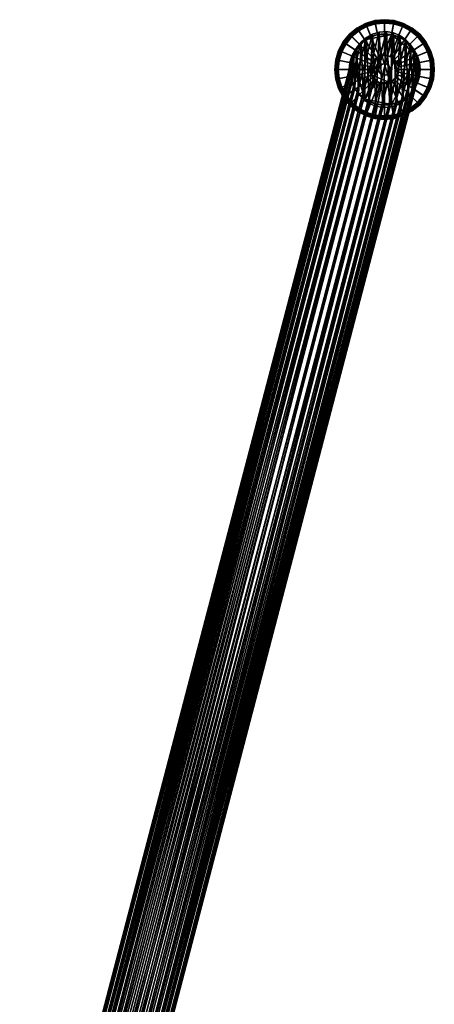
# Model space of a CAD drawing. Header units: millimetres. Extents: x -735 to 735, y -989 to 989.
# Tile 256 of 256: x 444 to 735, y 298 to 989. Entities that reach past the tile are written whole.
import ezdxf

# ---------------------------------------------------------------- set-up
doc = ezdxf.new("R2010")
doc.units = ezdxf.units.MM
doc.layers.add('kostra', color=7, linetype='Continuous')

msp = doc.modelspace()

# ---------------------------------------------------------------- meshes
at = {"layer": 'kostra'}
mesh = msp.add_polyface(dxfattribs=at)
corners = [(686.14, 974.79), (704.9, 978.52), (686.14, 933.21), (695.15, 978.52), (690.46, 977.1), (676.93, 963.57), (679.24, 967.89), (682.35, 971.68), (690.79, 957.83, 17), (692.96, 961.07, 17), (691.71, 959.56, 17), (690.22, 955.95, 17), (690.79, 950.17, 17), (694.47, 962.31, 17), (698.08, 963.81, 17), (696.2, 963.24, 17), (701.98, 963.81, 17), (700.03, 964, 17), (686.14, 974.79, 3), (686.14, 974.79), (682.35, 971.68), (682.35, 971.68, 3), (690.46, 977.1, 3), (690.46, 977.1), (695.15, 978.52, 3), (695.15, 978.52), (700.03, 979, 3), (700.03, 979), (692.96, 961.07, 17), (676.34, 977.69, 7.6), (672.17, 972.61, 7.6), (691.71, 959.56, 17), (681.91, 981.12, 3), (686.14, 974.79, 3), (682.35, 971.68, 3), (676.97, 977.06, 3), (694.47, 962.31, 17), (681.42, 981.85, 7.6), (687.55, 984.13, 3), (690.46, 977.1, 3), (687.25, 984.86, 3.13), (681.47, 981.77, 3.13), (686.97, 985.54, 3.55), (681.06, 982.38, 3.55), (686.76, 986.04, 4.19), (680.76, 982.83, 4.19), (686.65, 986.3, 4.93), (680.61, 983.07, 4.93), (686.64, 986.31, 5.73), (680.6, 983.08, 5.73), (686.75, 986.07, 6.53), (680.74, 982.86, 6.53), (686.95, 985.58, 7.19), (681.04, 982.42, 7.19), (687.21, 984.95, 7.6), (696.2, 963.24, 17), (693.66, 985.99, 3), (695.15, 978.52, 3), (693.51, 986.76, 3.13), (693.37, 987.48, 3.55), (693.26, 988.01, 4.19), (693.21, 988.29, 4.93), (693.2, 988.3, 5.73), (693.26, 988.04, 6.53), (693.36, 987.52, 7.19), (693.49, 986.86, 7.6), (698.08, 963.81, 17), (700.03, 986.61, 3), (700.03, 979, 3), (700.03, 987.4, 3.13), (700.03, 988.13, 3.55), (700.03, 988.68, 4.19), (700.03, 988.96, 4.93), (700.03, 988.98, 5.73), (700.03, 988.71, 6.53), (700.03, 988.18, 7.19), (700.03, 987.5, 7.6), (700.03, 964, 17), (696.33, 955.53, 22), (696.33, 955.53, 17), (696.03, 954, 17), (696.03, 954, 22), (697.2, 956.83, 22), (697.2, 956.83, 17), (698.5, 957.7, 22), (698.5, 957.7, 17), (700.03, 958, 22), (700.03, 958, 17)]
mesh.append_faces([[corners[k] for k in face] for face in [(0, 1, 2, 2), (3, 0, 4, 4), (3, 1, 0, 0), (5, 6, 0, 0), (6, 7, 0, 0), (0, 2, 5, 5), (8, 9, 10, 10), (11, 12, 8, 8), (13, 9, 12, 12), (13, 14, 15, 15), (8, 12, 9, 9), (12, 14, 13, 13), (16, 17, 14, 14), (18, 19, 20, 21), (22, 23, 19, 18), (24, 25, 23, 22), (26, 27, 25, 24), (28, 29, 30, 31), (32, 33, 34, 35), (36, 37, 29, 28), (38, 39, 33, 32), (40, 38, 32, 41), (42, 40, 41, 43), (44, 42, 43, 45), (46, 44, 45, 47), (48, 46, 47, 49), (50, 48, 49, 51), (52, 50, 51, 53), (54, 52, 53, 37), (55, 54, 37, 36), (56, 57, 39, 38), (58, 56, 38, 40), (59, 58, 40, 42), (60, 59, 42, 44), (61, 60, 44, 46), (62, 61, 46, 48), (63, 62, 48, 50), (64, 63, 50, 52), (65, 64, 52, 54), (66, 65, 54, 55), (67, 68, 57, 56), (69, 67, 56, 58), (70, 69, 58, 59), (71, 70, 59, 60), (72, 71, 60, 61), (73, 72, 61, 62), (74, 73, 62, 63), (75, 74, 63, 64), (76, 75, 64, 65), (77, 76, 65, 66), (78, 79, 80, 81), (82, 83, 79, 78), (84, 85, 83, 82), (86, 87, 85, 84)]])
mesh = msp.add_polyface(dxfattribs=at)
corners = [(713.92, 974.79), (704.9, 978.52), (709.59, 977.1), (723.12, 963.57), (695.15, 978.52), (700.03, 979), (704.9, 978.52, 3), (704.9, 978.52), (700.03, 979), (700.03, 979, 3), (709.59, 977.1, 3), (709.59, 977.1), (713.92, 974.79, 3), (713.92, 974.79), (717.71, 971.68, 3), (717.71, 971.68), (706.39, 985.99, 3), (704.9, 978.52, 3), (700.03, 979, 3), (700.03, 986.61, 3), (706.54, 986.76, 3.13), (700.03, 987.4, 3.13), (706.69, 987.48, 3.55), (700.03, 988.13, 3.55), (706.79, 988.01, 4.19), (700.03, 988.68, 4.19), (706.85, 988.29, 4.93), (700.03, 988.96, 4.93), (706.85, 988.3, 5.73), (700.03, 988.98, 5.73), (706.8, 988.04, 6.53), (700.03, 988.71, 6.53), (706.7, 987.52, 7.19), (700.03, 988.18, 7.19), (706.56, 986.86, 7.6), (700.03, 987.5, 7.6), (701.98, 963.81, 17), (700.03, 964, 17), (712.51, 984.13, 3), (709.59, 977.1, 3), (712.81, 984.86, 3.13), (713.09, 985.54, 3.55), (713.3, 986.04, 4.19), (713.41, 986.3, 4.93), (713.41, 986.31, 5.73), (713.31, 986.07, 6.53), (713.11, 985.58, 7.19), (712.85, 984.95, 7.6), (703.85, 963.24, 17), (718.15, 981.12, 3), (713.92, 974.79, 3), (718.58, 981.77, 3.13), (718.99, 982.38, 3.55), (719.29, 982.83, 4.19), (719.45, 983.07, 4.93), (719.46, 983.08, 5.73), (719.31, 982.86, 6.53), (719.02, 982.42, 7.19), (718.64, 981.85, 7.6), (705.58, 962.31, 17), (723.09, 977.06, 3), (717.71, 971.68, 3), (723.64, 977.62, 3.13), (724.16, 978.14, 3.55), (724.55, 978.52, 4.19), (724.75, 978.72, 4.93), (724.76, 978.73, 5.73), (724.57, 978.54, 6.53), (724.2, 978.17, 7.19), (723.72, 977.69, 7.6), (727.8, 972.55, 3.13), (727.15, 972.12, 3), (728.41, 972.96, 3.55), (728.86, 973.27, 4.19), (729.09, 973.42, 4.93), (729.11, 973.43, 5.73), (728.89, 973.28, 6.53), (728.45, 972.99, 7.19), (727.88, 972.61, 7.6)]
mesh.append_faces([[corners[k] for k in face] for face in [(0, 1, 2, 2), (0, 3, 1, 1), (4, 5, 1, 1), (6, 7, 8, 9), (10, 11, 7, 6), (12, 13, 11, 10), (14, 15, 13, 12), (16, 17, 18, 19), (20, 16, 19, 21), (22, 20, 21, 23), (24, 22, 23, 25), (26, 24, 25, 27), (28, 26, 27, 29), (30, 28, 29, 31), (32, 30, 31, 33), (34, 32, 33, 35), (36, 34, 35, 37), (38, 39, 17, 16), (40, 38, 16, 20), (41, 40, 20, 22), (42, 41, 22, 24), (43, 42, 24, 26), (44, 43, 26, 28), (45, 44, 28, 30), (46, 45, 30, 32), (47, 46, 32, 34), (48, 47, 34, 36), (49, 50, 39, 38), (51, 49, 38, 40), (52, 51, 40, 41), (53, 52, 41, 42), (54, 53, 42, 43), (55, 54, 43, 44), (56, 55, 44, 45), (57, 56, 45, 46), (58, 57, 46, 47), (59, 58, 47, 48), (60, 61, 50, 49), (62, 60, 49, 51), (63, 62, 51, 52), (64, 63, 52, 53), (65, 64, 53, 54), (66, 65, 54, 55), (67, 66, 55, 56), (68, 67, 56, 57), (69, 68, 57, 58), (70, 71, 60, 62), (72, 70, 62, 63), (73, 72, 63, 64), (74, 73, 64, 65), (75, 74, 65, 66), (76, 75, 66, 67), (77, 76, 67, 68), (78, 77, 68, 69)]])
mesh = msp.add_polyface(dxfattribs=at)
corners = [(676.93, 963.57), (675.51, 949.12), (675.03, 954), (675.51, 958.88), (675.51, 958.88, 3), (675.51, 958.88), (675.03, 954), (675.03, 954, 3), (676.93, 963.57, 3), (676.93, 963.57), (679.24, 967.89, 3), (679.24, 967.89), (682.35, 971.68, 3), (682.35, 971.68), (668.04, 960.36, 3), (675.51, 958.88, 3), (675.03, 954, 3), (667.41, 954, 3), (667.27, 960.52, 3.13), (666.63, 954, 3.13), (666.55, 960.66, 3.55), (665.89, 954, 3.55), (666.01, 960.77, 4.19), (665.35, 954, 4.19), (665.74, 960.82, 4.93), (665.07, 954, 4.93), (665.72, 960.82, 5.73), (665.05, 954, 5.73), (665.99, 960.77, 6.53), (665.32, 954, 6.53), (666.51, 960.67, 7.19), (665.85, 954, 7.19), (667.17, 960.54, 7.6), (666.53, 954, 7.6), (690.22, 955.95, 17), (690.03, 954, 17), (669.9, 966.48, 3), (676.93, 963.57, 3), (669.17, 966.78, 3.13), (668.49, 967.06, 3.55), (667.99, 967.27, 4.19), (667.73, 967.38, 4.93), (667.71, 967.38, 5.73), (667.96, 967.28, 6.53), (668.45, 967.08, 7.19), (669.08, 966.82, 7.6), (690.79, 957.83, 17), (672.91, 972.12, 3), (679.24, 967.89, 3), (672.26, 972.55, 3.13), (671.65, 972.96, 3.55), (671.19, 973.27, 4.19), (670.96, 973.42, 4.93), (670.95, 973.43, 5.73), (671.17, 973.28, 6.53), (671.61, 972.99, 7.19), (672.17, 972.61, 7.6), (691.71, 959.56, 17), (676.97, 977.06, 3), (682.35, 971.68, 3), (676.41, 977.62, 3.13), (675.89, 978.14, 3.55), (675.51, 978.52, 4.19), (675.31, 978.72, 4.93), (675.3, 978.73, 5.73), (675.49, 978.54, 6.53), (675.86, 978.17, 7.19), (676.34, 977.69, 7.6), (681.47, 981.77, 3.13), (681.91, 981.12, 3), (681.06, 982.38, 3.55), (680.76, 982.83, 4.19), (680.61, 983.07, 4.93), (680.6, 983.08, 5.73), (680.74, 982.86, 6.53), (681.04, 982.42, 7.19), (681.42, 981.85, 7.6)]
mesh.append_faces([[corners[k] for k in face] for face in [(0, 1, 2, 2), (2, 3, 0, 0), (4, 5, 6, 7), (8, 9, 5, 4), (10, 11, 9, 8), (12, 13, 11, 10), (14, 15, 16, 17), (18, 14, 17, 19), (20, 18, 19, 21), (22, 20, 21, 23), (24, 22, 23, 25), (26, 24, 25, 27), (28, 26, 27, 29), (30, 28, 29, 31), (32, 30, 31, 33), (34, 32, 33, 35), (36, 37, 15, 14), (38, 36, 14, 18), (39, 38, 18, 20), (40, 39, 20, 22), (41, 40, 22, 24), (42, 41, 24, 26), (43, 42, 26, 28), (44, 43, 28, 30), (45, 44, 30, 32), (46, 45, 32, 34), (47, 48, 37, 36), (49, 47, 36, 38), (50, 49, 38, 39), (51, 50, 39, 40), (52, 51, 40, 41), (53, 52, 41, 42), (54, 53, 42, 43), (55, 54, 43, 44), (56, 55, 44, 45), (57, 56, 45, 46), (58, 59, 48, 47), (60, 58, 47, 49), (61, 60, 49, 50), (62, 61, 50, 51), (63, 62, 51, 52), (64, 63, 52, 53), (65, 64, 53, 54), (66, 65, 54, 55), (67, 66, 55, 56), (68, 69, 58, 60), (70, 68, 60, 61), (71, 70, 61, 62), (72, 71, 62, 63), (73, 72, 63, 64), (74, 73, 64, 65), (75, 74, 65, 66), (76, 75, 66, 67)]])
mesh = msp.add_polyface(dxfattribs=at)
corners = [(704.9, 929.48), (686.14, 933.21), (704.9, 978.52), (723.12, 963.57), (724.55, 958.88), (725.03, 954), (713.92, 974.79), (720.81, 967.89), (717.71, 971.68), (701.98, 963.81, 17), (698.08, 963.81, 17), (703.85, 944.76, 17), (709.27, 950.17, 17), (710.03, 954, 17), (709.84, 955.95, 17), (705.58, 962.31, 17), (703.85, 963.24, 17), (707.1, 961.07, 17), (709.27, 957.83, 17), (708.34, 959.56, 17), (720.81, 967.89, 3), (720.81, 967.89), (717.71, 971.68), (717.71, 971.68, 3), (723.12, 963.57, 3), (723.12, 963.57), (724.55, 958.88, 3), (724.55, 958.88), (725.03, 954, 3), (725.03, 954), (707.1, 961.07, 17), (723.72, 977.69, 7.6), (718.64, 981.85, 7.6), (705.58, 962.31, 17), (727.15, 972.12, 3), (720.81, 967.89, 3), (717.71, 971.68, 3), (723.09, 977.06, 3), (708.34, 959.56, 17), (727.88, 972.61, 7.6), (730.16, 966.48, 3), (723.12, 963.57, 3), (730.88, 966.78, 3.13), (727.8, 972.55, 3.13), (731.56, 967.06, 3.55), (728.41, 972.96, 3.55), (732.07, 967.27, 4.19), (728.86, 973.27, 4.19), (732.32, 967.38, 4.93), (729.09, 973.42, 4.93), (732.34, 967.38, 5.73), (729.11, 973.43, 5.73), (732.09, 967.28, 6.53), (728.89, 973.28, 6.53), (731.6, 967.08, 7.19), (728.45, 972.99, 7.19), (730.98, 966.82, 7.6), (709.27, 957.83, 17), (732.02, 960.36, 3), (724.55, 958.88, 3), (732.78, 960.52, 3.13), (733.51, 960.66, 3.55), (734.04, 960.77, 4.19), (734.31, 960.82, 4.93), (734.33, 960.82, 5.73), (734.07, 960.77, 6.53), (733.55, 960.67, 7.19), (732.88, 960.54, 7.6), (709.84, 955.95, 17), (732.64, 954, 3), (725.03, 954, 3), (733.43, 954, 3.13), (734.16, 954, 3.55), (734.71, 954, 4.19), (734.98, 954, 4.93), (735, 954, 5.73), (734.74, 954, 6.53), (734.21, 954, 7.19), (733.53, 954, 7.6), (710.03, 954, 17), (701.56, 957.7, 22), (701.56, 957.7, 17), (700.03, 958, 17), (700.03, 958, 22), (702.86, 956.83, 22), (702.86, 956.83, 17), (703.72, 955.53, 22), (703.72, 955.53, 17), (704.03, 954, 22), (704.03, 954, 17)]
mesh.append_faces([[corners[k] for k in face] for face in [(0, 1, 2, 2), (3, 4, 5, 5), (3, 6, 7, 7), (6, 8, 7, 7), (3, 0, 2, 2), (9, 10, 11, 11), (12, 13, 14, 14), (9, 15, 16, 16), (17, 14, 18, 18), (18, 19, 17, 17), (17, 15, 12, 12), (12, 14, 17, 17), (20, 21, 22, 23), (24, 25, 21, 20), (26, 27, 25, 24), (28, 29, 27, 26), (30, 31, 32, 33), (34, 35, 36, 37), (38, 39, 31, 30), (40, 41, 35, 34), (42, 40, 34, 43), (44, 42, 43, 45), (46, 44, 45, 47), (48, 46, 47, 49), (50, 48, 49, 51), (52, 50, 51, 53), (54, 52, 53, 55), (56, 54, 55, 39), (57, 56, 39, 38), (58, 59, 41, 40), (60, 58, 40, 42), (61, 60, 42, 44), (62, 61, 44, 46), (63, 62, 46, 48), (64, 63, 48, 50), (65, 64, 50, 52), (66, 65, 52, 54), (67, 66, 54, 56), (68, 67, 56, 57), (69, 70, 59, 58), (71, 69, 58, 60), (72, 71, 60, 61), (73, 72, 61, 62), (74, 73, 62, 63), (75, 74, 63, 64), (76, 75, 64, 65), (77, 76, 65, 66), (78, 77, 66, 67), (79, 78, 67, 68), (80, 81, 82, 83), (84, 85, 81, 80), (86, 87, 85, 84), (88, 89, 87, 86)]])
mesh = msp.add_polyface(dxfattribs=at)
corners = [(687.22, 976.52, 18.43), (683.47, 973.27, 17.97), (450.54, 81.53, 1919.26), (443.91, 70.36, 1913.2), (678.19, 964.99, 17.32), (676.73, 960.27, 17.14), (681.78, 936.73, 17.76), (685.19, 933.07, 18.18), (450.54, 50.61, 1904.75), (689.27, 930.19, 18.68), (693.87, 928.25, 19.24), (458.67, 45.36, 1903.28), (454.37, 47.59, 1903.8), (676.09, 955.38, 17.06), (445.19, 58.27, 1907.69), (676.28, 950.41, 17.08), (677.3, 945.55, 17.21), (443.91, 62.4, 1909.47), (447.42, 54.25, 1906.08), (679.14, 940.93, 17.44), (718.28, 971.27, 22.24), (714.86, 974.93, 21.82), (484.48, 79.92, 1922.67), (706.18, 979.75, 20.76), (701.27, 980.61, 20.15), (471.88, 86.56, 1924.24), (720.92, 967.07, 22.56), (487.6, 76.28, 1921.35), (722.76, 962.45, 22.79), (489.83, 72.26, 1919.73), (723.78, 957.59, 22.92), (723.97, 952.62, 22.94), (491.11, 68.13, 1917.95), (491.11, 60.17, 1914.22), (721.86, 943.01, 22.68), (723.32, 947.73, 22.86), (716.58, 934.73, 22.03), (484.48, 49.01, 1908.16), (712.83, 931.48, 21.57), (708.49, 929.07, 21.04), (476.34, 44.52, 1905.06), (703.73, 927.68, 20.46), (471.88, 43.56, 1904.06), (698.79, 927.39, 19.85), (480.64, 46.35, 1906.45), (719.6, 938.63, 22.4), (489.83, 56.17, 1912.18), (487.6, 52.35, 1910.12), (463.14, 43.98, 1903.18), (680.45, 969.37, 17.6), (445.19, 74.37, 1915.24), (447.42, 78.18, 1917.3), (454.37, 84.19, 1920.98), (696.32, 980.32, 19.54), (458.67, 86.01, 1922.36), (463.14, 86.97, 1923.36), (691.56, 978.93, 18.96), (467.51, 87.13, 1923.97), (710.78, 977.81, 21.32), (476.34, 85.18, 1924.14), (480.64, 82.94, 1923.62)]
mesh.append_faces([[corners[k] for k in face] for face in [(0, 1, 2, 2), (3, 4, 5, 5), (6, 7, 8, 8), (9, 10, 11, 11), (7, 9, 12, 12), (3, 5, 13, 13), (14, 15, 16, 16), (17, 13, 15, 15), (6, 18, 19, 19), (14, 16, 19, 19), (20, 21, 22, 22), (23, 24, 25, 25), (26, 20, 27, 27), (28, 29, 30, 30), (31, 30, 32, 32), (33, 34, 35, 35), (31, 33, 35, 35), (36, 37, 38, 38), (39, 40, 41, 41), (41, 42, 43, 43), (44, 39, 38, 38), (45, 34, 46, 46), (36, 45, 47, 47), (43, 48, 10, 10), (49, 50, 51, 51), (4, 3, 50, 50), (0, 2, 52, 52), (53, 54, 55, 55), (56, 52, 54, 54), (1, 51, 2, 2), (24, 57, 25, 25), (58, 59, 60, 60), (23, 25, 59, 59), (20, 22, 27, 27), (30, 29, 32, 32), (26, 27, 29, 29), (21, 60, 22, 22), (24, 55, 57, 57)]])
mesh = msp.add_polyface(dxfattribs=at)
corners = [(680.45, 969.37, 17.6), (447.42, 78.18, 1917.3), (683.47, 973.27, 17.97), (678.19, 964.99, 17.32), (445.19, 74.37, 1915.24), (691.56, 978.93, 18.96), (458.67, 86.01, 1922.36), (696.32, 980.32, 19.54), (687.22, 976.52, 18.43), (454.37, 84.19, 1920.98), (463.14, 86.97, 1923.36), (701.27, 980.61, 20.15), (706.18, 979.75, 20.76), (476.34, 85.18, 1924.14), (710.78, 977.81, 21.32), (480.64, 82.94, 1923.62), (714.86, 974.93, 21.82), (720.92, 967.07, 22.56), (489.83, 72.26, 1919.73), (722.76, 962.45, 22.79), (679.14, 940.93, 17.44), (677.3, 945.55, 17.21), (678.19, 964.99, 17.32), (676.28, 950.41, 17.08), (676.73, 960.27, 17.14), (681.78, 936.73, 17.76), (680.45, 969.37, 17.6), (691.56, 978.93, 18.96), (693.87, 928.25, 19.24), (689.27, 930.19, 18.68), (685.19, 933.07, 18.18), (687.22, 976.52, 18.43), (683.47, 973.27, 17.97), (698.79, 927.39, 19.85), (696.32, 980.32, 19.54), (676.09, 955.38, 17.06), (701.27, 980.61, 20.15), (703.73, 927.68, 20.46), (706.18, 979.75, 20.76), (708.49, 929.07, 21.04), (712.83, 931.48, 21.57), (710.78, 977.81, 21.32), (714.86, 974.93, 21.82), (716.58, 934.73, 22.03), (721.86, 943.01, 22.68), (719.6, 938.63, 22.4), (720.92, 967.07, 22.56), (722.76, 962.45, 22.79), (723.32, 947.73, 22.86), (718.28, 971.27, 22.24), (723.78, 957.59, 22.92), (723.97, 952.62, 22.94)]
mesh.append_faces([[corners[k] for k in face] for face in [(0, 1, 2, 2), (3, 4, 0, 0), (5, 6, 7, 7), (8, 9, 5, 5), (7, 10, 11, 11), (12, 13, 14, 14), (14, 15, 16, 16), (17, 18, 19, 19), (20, 21, 22, 22), (21, 23, 24, 24), (25, 20, 26, 26), (27, 28, 29, 29), (29, 30, 31, 31), (30, 25, 32, 32), (33, 28, 34, 34), (24, 23, 35, 35), (22, 21, 24, 24), (20, 22, 26, 26), (26, 32, 25, 25), (32, 31, 30, 30), (29, 31, 27, 27), (27, 34, 28, 28), (34, 36, 33, 33), (37, 38, 39, 39), (40, 39, 41, 41), (42, 43, 40, 40), (44, 45, 46, 46), (47, 48, 44, 44), (49, 45, 43, 43), (50, 51, 48, 48), (40, 41, 42, 42), (39, 38, 41, 41), (37, 36, 38, 38), (44, 46, 47, 47), (46, 45, 49, 49), (43, 42, 49, 49), (50, 48, 47, 47), (33, 36, 37, 37)]])
mesh = msp.add_polyface(dxfattribs=at)
corners = [(675.51, 949.12), (679.24, 940.11), (676.93, 944.43), (676.93, 963.57), (686.14, 933.21), (679.24, 940.11, 3), (679.24, 940.11), (682.35, 936.32), (682.35, 936.32, 3), (676.93, 944.43, 3), (676.93, 944.43), (675.51, 949.12, 3), (675.51, 949.12), (675.03, 954, 3), (675.03, 954), (676.41, 930.38, 3.13), (676.97, 930.94, 3), (681.91, 926.88, 3), (681.47, 926.23, 3.13), (675.89, 929.86, 3.55), (681.06, 925.62, 3.55), (675.51, 929.48, 4.19), (680.76, 925.17, 4.19), (675.31, 929.28, 4.93), (680.61, 924.93, 4.93), (675.3, 929.27, 5.73), (680.6, 924.92, 5.73), (675.49, 929.46, 6.53), (680.74, 925.14, 6.53), (675.86, 929.83, 7.19), (681.04, 925.58, 7.19), (676.34, 930.31, 7.6), (681.42, 926.15, 7.6), (672.91, 935.88, 3), (679.24, 940.11, 3), (682.35, 936.32, 3), (672.26, 935.44, 3.13), (671.65, 935.04, 3.55), (671.19, 934.73, 4.19), (670.96, 934.58, 4.93), (670.95, 934.57, 5.73), (671.17, 934.72, 6.53), (671.61, 935.01, 7.19), (672.17, 935.39, 7.6), (669.9, 941.52, 3), (676.93, 944.43, 3), (669.17, 941.22, 3.13), (668.49, 940.94, 3.55), (667.99, 940.73, 4.19), (667.73, 940.62, 4.93), (667.71, 940.62, 5.73), (667.96, 940.72, 6.53), (668.45, 940.92, 7.19), (669.08, 941.18, 7.6), (668.04, 947.64, 3), (675.51, 949.12, 3), (667.27, 947.48, 3.13), (666.55, 947.34, 3.55), (666.01, 947.23, 4.19), (665.74, 947.18, 4.93), (665.72, 947.18, 5.73), (665.99, 947.23, 6.53), (666.51, 947.33, 7.19), (667.17, 947.46, 7.6), (690.22, 952.05, 17), (690.79, 950.17, 17), (667.41, 954, 3), (675.03, 954, 3), (666.63, 954, 3.13), (665.89, 954, 3.55), (665.35, 954, 4.19), (665.07, 954, 4.93), (665.05, 954, 5.73), (665.32, 954, 6.53), (665.85, 954, 7.19), (666.53, 954, 7.6), (690.03, 954, 17)]
mesh.append_faces([[corners[k] for k in face] for face in [(0, 1, 2, 2), (3, 1, 0, 0), (3, 4, 1, 1), (5, 6, 7, 8), (9, 10, 6, 5), (11, 12, 10, 9), (13, 14, 12, 11), (15, 16, 17, 18), (19, 15, 18, 20), (21, 19, 20, 22), (23, 21, 22, 24), (25, 23, 24, 26), (27, 25, 26, 28), (29, 27, 28, 30), (31, 29, 30, 32), (33, 34, 35, 16), (36, 33, 16, 15), (37, 36, 15, 19), (38, 37, 19, 21), (39, 38, 21, 23), (40, 39, 23, 25), (41, 40, 25, 27), (42, 41, 27, 29), (43, 42, 29, 31), (44, 45, 34, 33), (46, 44, 33, 36), (47, 46, 36, 37), (48, 47, 37, 38), (49, 48, 38, 39), (50, 49, 39, 40), (51, 50, 40, 41), (52, 51, 41, 42), (53, 52, 42, 43), (54, 55, 45, 44), (56, 54, 44, 46), (57, 56, 46, 47), (58, 57, 47, 48), (59, 58, 48, 49), (60, 59, 49, 50), (61, 60, 50, 51), (62, 61, 51, 52), (63, 62, 52, 53), (64, 63, 53, 65), (66, 67, 55, 54), (68, 66, 54, 56), (69, 68, 56, 57), (70, 69, 57, 58), (71, 70, 58, 59), (72, 71, 59, 60), (73, 72, 60, 61), (74, 73, 61, 62), (75, 74, 62, 63), (76, 75, 63, 64)]])
mesh = msp.add_polyface(dxfattribs=at)
corners = [(695.15, 929.48), (704.9, 929.48), (700.03, 929), (686.14, 933.21), (690.46, 930.9), (682.35, 936.32), (679.24, 940.11), (696.2, 944.76, 17), (690.79, 950.17, 17), (691.71, 948.44, 17), (690.22, 952.05, 17), (690.03, 954, 17), (692.96, 946.93, 17), (698.08, 944.19, 17), (700.03, 944, 17), (703.85, 944.76, 17), (698.08, 963.81, 17), (694.47, 945.69, 17), (690.22, 955.95, 17), (695.15, 929.48, 3), (695.15, 929.48), (700.03, 929), (700.03, 929, 3), (690.46, 930.9, 3), (690.46, 930.9), (686.14, 933.21, 3), (686.14, 933.21), (682.35, 936.32, 3), (682.35, 936.32), (693.66, 922.01, 3), (695.15, 929.48, 3), (700.03, 929, 3), (700.03, 921.39, 3), (693.51, 921.24, 3.13), (700.03, 920.6, 3.13), (693.37, 920.52, 3.55), (700.03, 919.87, 3.55), (693.26, 919.99, 4.19), (700.03, 919.32, 4.19), (693.21, 919.71, 4.93), (700.03, 919.04, 4.93), (693.2, 919.7, 5.73), (700.03, 919.02, 5.73), (693.26, 919.96, 6.53), (700.03, 919.29, 6.53), (693.36, 920.48, 7.19), (700.03, 919.82, 7.19), (693.49, 921.14, 7.6), (700.03, 920.5, 7.6), (698.08, 944.19, 17), (700.03, 944, 17), (687.55, 923.87, 3), (690.46, 930.9, 3), (687.25, 923.14, 3.13), (686.97, 922.46, 3.55), (686.76, 921.96, 4.19), (686.65, 921.7, 4.93), (686.64, 921.69, 5.73), (686.75, 921.93, 6.53), (686.95, 922.42, 7.19), (687.21, 923.05, 7.6), (696.2, 944.76, 17), (681.91, 926.88, 3), (686.14, 933.21, 3), (681.47, 926.23, 3.13), (681.06, 925.62, 3.55), (680.76, 925.17, 4.19), (680.61, 924.93, 4.93), (680.6, 924.92, 5.73), (680.74, 925.14, 6.53), (681.04, 925.58, 7.19), (681.42, 926.15, 7.6), (694.47, 945.69, 17), (676.97, 930.94, 3), (682.35, 936.32, 3), (692.96, 946.93, 17), (676.34, 930.31, 7.6), (691.71, 948.44, 17), (672.17, 935.39, 7.6), (690.79, 950.17, 17), (669.08, 941.18, 7.6), (698.5, 950.3, 22), (698.5, 950.3, 17), (700.03, 950, 17), (700.03, 950, 22), (697.2, 951.17, 22), (697.2, 951.17, 17), (696.33, 952.47, 22), (696.33, 952.47, 17), (696.03, 954, 22), (696.03, 954, 17)]
mesh.append_faces([[corners[k] for k in face] for face in [(0, 1, 2, 2), (3, 0, 4, 4), (5, 6, 3, 3), (1, 0, 3, 3), (7, 8, 9, 9), (10, 8, 11, 11), (12, 7, 9, 9), (7, 13, 14, 14), (15, 16, 8, 8), (7, 12, 17, 17), (15, 8, 7, 7), (18, 11, 8, 8), (19, 20, 21, 22), (23, 24, 20, 19), (25, 26, 24, 23), (27, 28, 26, 25), (29, 30, 31, 32), (33, 29, 32, 34), (35, 33, 34, 36), (37, 35, 36, 38), (39, 37, 38, 40), (41, 39, 40, 42), (43, 41, 42, 44), (45, 43, 44, 46), (47, 45, 46, 48), (49, 47, 48, 50), (51, 52, 30, 29), (53, 51, 29, 33), (54, 53, 33, 35), (55, 54, 35, 37), (56, 55, 37, 39), (57, 56, 39, 41), (58, 57, 41, 43), (59, 58, 43, 45), (60, 59, 45, 47), (61, 60, 47, 49), (62, 63, 52, 51), (64, 62, 51, 53), (65, 64, 53, 54), (66, 65, 54, 55), (67, 66, 55, 56), (68, 67, 56, 57), (69, 68, 57, 58), (70, 69, 58, 59), (71, 70, 59, 60), (72, 71, 60, 61), (73, 74, 63, 62), (75, 76, 71, 72), (77, 78, 76, 75), (79, 80, 78, 77), (81, 82, 83, 84), (85, 86, 82, 81), (87, 88, 86, 85), (89, 90, 88, 87)]])
mesh = msp.add_polyface(dxfattribs=at)
corners = [(713.92, 933.21), (720.81, 940.11), (717.71, 936.32), (704.9, 929.48), (723.12, 963.57), (709.59, 930.9), (703.85, 944.76, 17), (696.2, 944.76, 17), (700.03, 944, 17), (705.58, 945.69, 17), (707.1, 946.93, 17), (708.34, 948.44, 17), (705.58, 962.31, 17), (709.27, 950.17, 17), (709.84, 952.05, 17), (710.03, 954, 17), (701.98, 963.81, 17), (701.98, 944.19, 17), (713.92, 933.21, 3), (713.92, 933.21), (717.71, 936.32), (717.71, 936.32, 3), (709.59, 930.9, 3), (709.59, 930.9), (704.9, 929.48, 3), (704.9, 929.48), (700.03, 929, 3), (700.03, 929), (708.34, 948.44, 17), (727.88, 935.39, 7.6), (730.98, 941.18, 7.6), (709.27, 950.17, 17), (707.1, 946.93, 17), (723.72, 930.31, 7.6), (718.15, 926.88, 3), (713.92, 933.21, 3), (717.71, 936.32, 3), (723.09, 930.94, 3), (705.58, 945.69, 17), (718.64, 926.15, 7.6), (712.51, 923.87, 3), (709.59, 930.9, 3), (712.81, 923.14, 3.13), (718.58, 926.23, 3.13), (713.09, 922.46, 3.55), (718.99, 925.62, 3.55), (713.3, 921.96, 4.19), (719.29, 925.17, 4.19), (713.41, 921.7, 4.93), (719.45, 924.93, 4.93), (713.41, 921.69, 5.73), (719.46, 924.92, 5.73), (713.31, 921.93, 6.53), (719.31, 925.14, 6.53), (713.11, 922.42, 7.19), (719.02, 925.58, 7.19), (712.85, 923.05, 7.6), (703.85, 944.76, 17), (706.39, 922.01, 3), (704.9, 929.48, 3), (706.54, 921.24, 3.13), (706.69, 920.52, 3.55), (706.79, 919.99, 4.19), (706.85, 919.71, 4.93), (706.85, 919.7, 5.73), (706.8, 919.96, 6.53), (706.7, 920.48, 7.19), (706.56, 921.14, 7.6), (701.98, 944.19, 17), (700.03, 921.39, 3), (700.03, 929, 3), (700.03, 920.6, 3.13), (700.03, 919.87, 3.55), (700.03, 919.32, 4.19), (700.03, 919.04, 4.93), (700.03, 919.02, 5.73), (700.03, 919.29, 6.53), (700.03, 919.82, 7.19), (700.03, 920.5, 7.6), (700.03, 944, 17), (703.72, 952.47, 22), (703.72, 952.47, 17), (704.03, 954, 17), (704.03, 954, 22), (702.86, 951.17, 22), (702.86, 951.17, 17), (701.56, 950.3, 22), (701.56, 950.3, 17), (700.03, 950, 22), (700.03, 950, 17)]
mesh.append_faces([[corners[k] for k in face] for face in [(0, 1, 2, 2), (3, 4, 0, 0), (3, 0, 5, 5), (6, 7, 8, 8), (6, 9, 10, 10), (10, 11, 6, 6), (12, 6, 13, 13), (13, 14, 15, 15), (11, 13, 6, 6), (12, 16, 6, 6), (17, 6, 8, 8), (18, 19, 20, 21), (22, 23, 19, 18), (24, 25, 23, 22), (26, 27, 25, 24), (28, 29, 30, 31), (32, 33, 29, 28), (34, 35, 36, 37), (38, 39, 33, 32), (40, 41, 35, 34), (42, 40, 34, 43), (44, 42, 43, 45), (46, 44, 45, 47), (48, 46, 47, 49), (50, 48, 49, 51), (52, 50, 51, 53), (54, 52, 53, 55), (56, 54, 55, 39), (57, 56, 39, 38), (58, 59, 41, 40), (60, 58, 40, 42), (61, 60, 42, 44), (62, 61, 44, 46), (63, 62, 46, 48), (64, 63, 48, 50), (65, 64, 50, 52), (66, 65, 52, 54), (67, 66, 54, 56), (68, 67, 56, 57), (69, 70, 59, 58), (71, 69, 58, 60), (72, 71, 60, 61), (73, 72, 61, 62), (74, 73, 62, 63), (75, 74, 63, 64), (76, 75, 64, 65), (77, 76, 65, 66), (78, 77, 66, 67), (79, 78, 67, 68), (80, 81, 82, 83), (84, 85, 81, 80), (86, 87, 85, 84), (88, 89, 87, 86)]])
mesh = msp.add_polyface(dxfattribs=at)
corners = [(720.81, 940.11), (725.03, 954), (724.55, 949.12), (723.12, 944.43), (713.92, 933.21), (723.12, 963.57), (724.55, 949.12, 3), (724.55, 949.12), (725.03, 954), (725.03, 954, 3), (723.12, 944.43, 3), (723.12, 944.43), (720.81, 940.11, 3), (720.81, 940.11), (717.71, 936.32, 3), (717.71, 936.32), (732.02, 947.64, 3), (724.55, 949.12, 3), (725.03, 954, 3), (732.64, 954, 3), (732.78, 947.48, 3.13), (733.43, 954, 3.13), (733.51, 947.34, 3.55), (734.16, 954, 3.55), (734.04, 947.23, 4.19), (734.71, 954, 4.19), (734.31, 947.18, 4.93), (734.98, 954, 4.93), (734.33, 947.18, 5.73), (735, 954, 5.73), (734.07, 947.23, 6.53), (734.74, 954, 6.53), (733.55, 947.33, 7.19), (734.21, 954, 7.19), (732.88, 947.46, 7.6), (733.53, 954, 7.6), (709.84, 952.05, 17), (710.03, 954, 17), (730.16, 941.52, 3), (723.12, 944.43, 3), (730.88, 941.22, 3.13), (731.56, 940.94, 3.55), (732.07, 940.73, 4.19), (732.32, 940.62, 4.93), (732.34, 940.62, 5.73), (732.09, 940.72, 6.53), (731.6, 940.92, 7.19), (730.98, 941.18, 7.6), (709.27, 950.17, 17), (727.15, 935.88, 3), (720.81, 940.11, 3), (727.8, 935.44, 3.13), (728.41, 935.04, 3.55), (728.86, 934.73, 4.19), (729.09, 934.58, 4.93), (729.11, 934.57, 5.73), (728.89, 934.72, 6.53), (728.45, 935.01, 7.19), (727.88, 935.39, 7.6), (723.09, 930.94, 3), (717.71, 936.32, 3), (723.64, 930.38, 3.13), (724.16, 929.86, 3.55), (724.55, 929.48, 4.19), (724.75, 929.28, 4.93), (724.76, 929.27, 5.73), (724.57, 929.46, 6.53), (724.2, 929.83, 7.19), (723.72, 930.31, 7.6), (718.58, 926.23, 3.13), (718.15, 926.88, 3), (718.99, 925.62, 3.55), (719.29, 925.17, 4.19), (719.45, 924.93, 4.93), (719.46, 924.92, 5.73), (719.31, 925.14, 6.53), (719.02, 925.58, 7.19), (718.64, 926.15, 7.6)]
mesh.append_faces([[corners[k] for k in face] for face in [(0, 1, 2, 2), (0, 2, 3, 3), (4, 5, 0, 0), (5, 1, 0, 0), (6, 7, 8, 9), (10, 11, 7, 6), (12, 13, 11, 10), (14, 15, 13, 12), (16, 17, 18, 19), (20, 16, 19, 21), (22, 20, 21, 23), (24, 22, 23, 25), (26, 24, 25, 27), (28, 26, 27, 29), (30, 28, 29, 31), (32, 30, 31, 33), (34, 32, 33, 35), (36, 34, 35, 37), (38, 39, 17, 16), (40, 38, 16, 20), (41, 40, 20, 22), (42, 41, 22, 24), (43, 42, 24, 26), (44, 43, 26, 28), (45, 44, 28, 30), (46, 45, 30, 32), (47, 46, 32, 34), (48, 47, 34, 36), (49, 50, 39, 38), (51, 49, 38, 40), (52, 51, 40, 41), (53, 52, 41, 42), (54, 53, 42, 43), (55, 54, 43, 44), (56, 55, 44, 45), (57, 56, 45, 46), (58, 57, 46, 47), (59, 60, 50, 49), (61, 59, 49, 51), (62, 61, 51, 52), (63, 62, 52, 53), (64, 63, 53, 54), (65, 64, 54, 55), (66, 65, 55, 56), (67, 66, 56, 57), (68, 67, 57, 58), (69, 70, 59, 61), (71, 69, 61, 62), (72, 71, 62, 63), (73, 72, 63, 64), (74, 73, 64, 65), (75, 74, 65, 66), (76, 75, 66, 67), (77, 76, 67, 68)]])
mesh = msp.add_polyface(dxfattribs=at)
corners = [(698.79, 927.39, 19.85), (467.51, 43.4, 1903.45), (463.14, 43.98, 1903.18), (689.27, 930.19, 18.68), (458.67, 45.36, 1903.28), (454.37, 47.59, 1903.8), (693.87, 928.25, 19.24), (681.78, 936.73, 17.76), (450.54, 50.61, 1904.75), (447.42, 54.25, 1906.08), (676.28, 950.41, 17.08), (445.19, 58.27, 1907.69), (443.91, 62.4, 1909.47), (679.14, 940.93, 17.44), (685.19, 933.07, 18.18), (676.09, 955.38, 17.06), (443.51, 66.4, 1911.3), (443.91, 70.36, 1913.2), (723.97, 952.62, 22.94), (491.51, 64.13, 1916.13), (491.11, 60.17, 1914.22), (719.6, 938.63, 22.4), (489.83, 56.17, 1912.18), (487.6, 52.35, 1910.12), (721.86, 943.01, 22.68), (712.83, 931.48, 21.57), (484.48, 49.01, 1908.16), (480.64, 46.35, 1906.45), (703.73, 927.68, 20.46), (476.34, 44.52, 1905.06), (471.88, 43.56, 1904.06), (708.49, 929.07, 21.04), (716.58, 934.73, 22.03), (491.11, 68.13, 1917.95), (449.86, 78.69, 1924.79), (450.54, 81.53, 1919.26), (447.42, 78.18, 1917.3), (446.77, 75.46, 1922.6), (453.67, 81.26, 1926.68), (454.37, 84.19, 1920.98), (457.96, 83.02, 1928.19), (458.67, 86.01, 1922.36), (462.42, 83.95, 1929.26), (463.14, 86.97, 1923.36), (466.78, 84.1, 1929.88), (467.51, 87.13, 1923.97), (471.16, 83.55, 1930.11), (471.88, 86.56, 1924.24), (475.64, 82.22, 1929.91), (476.34, 85.18, 1924.14), (479.95, 80.06, 1929.24), (480.64, 82.94, 1923.62), (483.82, 77.15, 1928.09), (484.48, 79.92, 1922.67), (453, 77.94, 1932.18), (449.21, 75.48, 1930.1), (457.27, 79.63, 1933.8), (461.72, 80.52, 1934.93), (466.09, 80.67, 1935.56), (470.46, 80.14, 1935.75), (474.95, 78.86, 1935.47), (479.29, 76.79, 1934.65), (461.06, 76.71, 1940.35), (456.61, 75.86, 1939.17), (465.42, 76.85, 1940.99), (469.8, 76.34, 1941.15), (474.3, 75.12, 1940.78)]
mesh.append_faces([[corners[k] for k in face] for face in [(0, 1, 2, 2), (3, 4, 5, 5), (6, 2, 4, 4), (7, 8, 9, 9), (10, 11, 12, 12), (13, 9, 11, 11), (14, 5, 8, 8), (15, 16, 17, 17), (15, 12, 16, 16), (18, 19, 20, 20), (21, 22, 23, 23), (24, 20, 22, 22), (25, 26, 27, 27), (28, 29, 30, 30), (0, 30, 1, 1), (31, 27, 29, 29), (32, 23, 26, 26), (18, 33, 19, 19), (34, 35, 36, 37), (38, 39, 35, 34), (40, 41, 39, 38), (42, 43, 41, 40), (44, 45, 43, 42), (46, 47, 45, 44), (48, 49, 47, 46), (50, 51, 49, 48), (52, 53, 51, 50), (54, 38, 34, 55), (56, 40, 38, 54), (57, 42, 40, 56), (58, 44, 42, 57), (59, 46, 44, 58), (60, 48, 46, 59), (61, 50, 48, 60), (62, 57, 56, 63), (64, 58, 57, 62), (65, 59, 58, 64), (66, 60, 59, 65)]])

doc.saveas('drawing.dxf')
